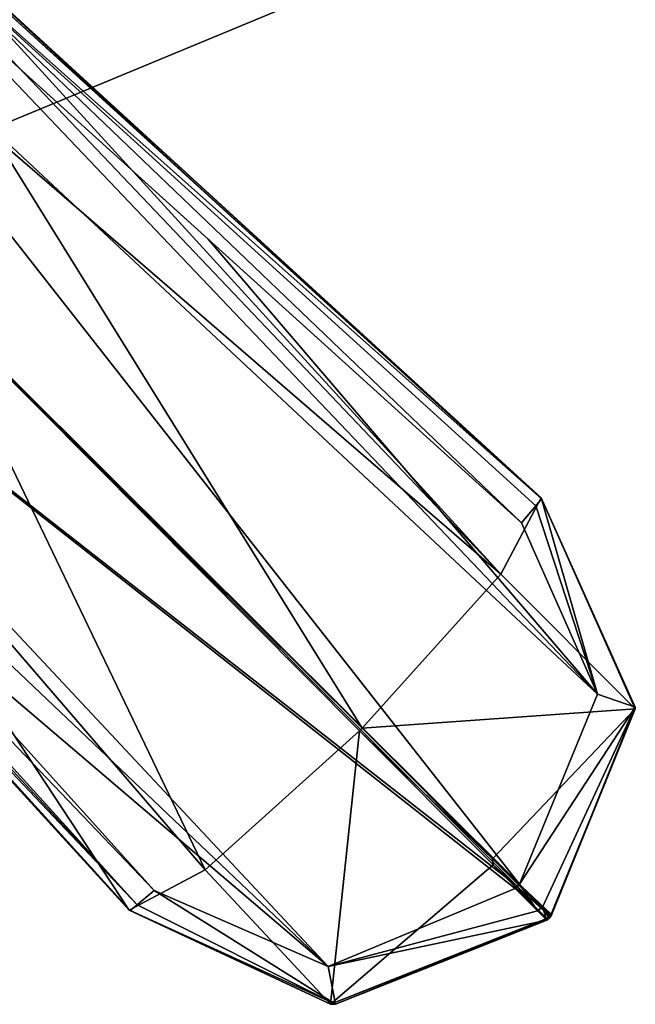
# Model space of a CAD drawing. Header units: millimetres. Extents: x -157 to 30, y -26 to 24.
# Tile 116 of 219: x 19 to 26, y -26 to -15. Entities that reach past the tile are written whole.
import ezdxf

# ---------------------------------------------------------------- set-up
doc = ezdxf.new("R2010")
doc.units = ezdxf.units.MM
doc.header["$LTSCALE"] = 26.699852
for name, color, linetype in [('202', 7, 'CONTINUOUS'), ('203', 7, 'CONTINUOUS'), ('204', 7, 'CONTINUOUS'), ('207', 7, 'CONTINUOUS'), ('30', 7, 'CONTINUOUS'), ('50', 7, 'CONTINUOUS'), ('569', 7, 'CONTINUOUS'), ('571', 7, 'CONTINUOUS'), ('572', 7, 'CONTINUOUS'), ('589', 7, 'CONTINUOUS'), ('590', 7, 'CONTINUOUS'), ('591', 7, 'CONTINUOUS'), ('592', 7, 'CONTINUOUS'), ('593', 7, 'CONTINUOUS'), ('594', 7, 'CONTINUOUS'), ('602', 7, 'CONTINUOUS'), ('603', 7, 'CONTINUOUS'), ('604', 7, 'CONTINUOUS'), ('605', 7, 'CONTINUOUS'), ('606', 7, 'CONTINUOUS'), ('610', 7, 'CONTINUOUS'), ('611', 7, 'CONTINUOUS'), ('612', 7, 'CONTINUOUS'), ('613', 7, 'CONTINUOUS'), ('614', 7, 'CONTINUOUS'), ('615', 7, 'CONTINUOUS'), ('639', 7, 'CONTINUOUS'), ('645', 7, 'CONTINUOUS'), ('744', 7, 'CONTINUOUS'), ('761', 7, 'CONTINUOUS'), ('846', 7, 'CONTINUOUS')]:
    doc.layers.add(name, color=color, linetype=linetype)

msp = doc.modelspace()

# ---------------------------------------------------------------- linework, layer by layer
at = {"layer": '202', "linetype": 'CONTINUOUS'}
msp.add_3dface([(16.971, -16.971, -16.5), (-24, 0, -16.5), (24, 0, -16.5), (16.971, -16.971, -16.5)], dxfattribs=at)
at = {"layer": '203', "linetype": 'CONTINUOUS'}
for points in [[(16.971, -16.971, -16.5), (24, 0, -16.5), (16.971, -16.971, -13), (16.971, -16.971, -16.5)], [(16.971, -16.971, -13), (24, 0, -16.5), (24, 0, -13), (16.971, -16.971, -13)]]:
    msp.add_3dface(points, dxfattribs=at)
at = {"layer": '204', "linetype": 'CONTINUOUS'}
for points in [[(22.5, 0, -12.5), (15.91, -15.91, -12.5), (23.5, 0, -12.5), (22.5, 0, -12.5)], [(23.5, 0, -12.5), (15.91, -15.91, -12.5), (16.625, -16.608, -12.5), (23.5, 0, -12.5)]]:
    msp.add_3dface(points, dxfattribs=at)
at = {"layer": '207', "linetype": 'CONTINUOUS'}
for points in [[(16.971, -16.971, -13), (24, 0, -13), (16.625, -16.608, -12.5), (16.971, -16.971, -13)], [(16.625, -16.608, -12.5), (24, 0, -13), (23.854, 0, -12.646), (16.625, -16.608, -12.5)], [(23.5, 0, -12.5), (16.625, -16.608, -12.5), (23.854, 0, -12.646), (23.5, 0, -12.5)]]:
    msp.add_3dface(points, dxfattribs=at)
at = {"layer": '30', "linetype": 'CONTINUOUS'}
for points in [[(17.395, -14.272, 37.755), (15.91, -15.91, 35.523), (22.5, 0, -12.5), (17.395, -14.272, 37.755)], [(22.5, 0, -12.5), (15.91, -15.91, 35.523), (15.91, -15.91, -12.5), (22.5, 0, -12.5)], [(14.88, -16.876, 120.04), (18.012, -13.484, 46.019), (20.503, -9.265, 120.04), (14.88, -16.876, 120.04)]]:
    msp.add_3dface(points, dxfattribs=at)
at = {"layer": '50', "linetype": 'CONTINUOUS'}
msp.add_3dface([(14.88, -16.876, 120.04), (20.503, -9.265, 120.04), (16.859, -10.286, 120.04), (14.88, -16.876, 120.04)], dxfattribs=at)
at = {"layer": '569', "linetype": 'CONTINUOUS'}
msp.add_3dface([(19.495, -0.462, 119.04), (8.447, -14.637, 119.04), (9.349, -17.113, 119.04), (19.495, -0.462, 119.04)], dxfattribs=at)
at = {"layer": '571', "linetype": 'CONTINUOUS'}
for points in [[(19.495, -0.462, 119.04), (9.349, -17.113, 119.04), (19.495, -0.46, 116.74), (19.495, -0.462, 119.04)], [(9.349, -17.113, 119.04), (9.349, -17.113, 116.74), (19.495, -0.46, 116.74), (9.349, -17.113, 119.04)]]:
    msp.add_3dface(points, dxfattribs=at)
at = {"layer": '572', "linetype": 'CONTINUOUS'}
msp.add_3dface([(19.495, -0.46, 116.74), (9.349, -17.113, 116.74), (18.495, -0.437, 115.74), (19.495, -0.46, 116.74)], dxfattribs=at)
at = {"layer": '589', "linetype": 'CONTINUOUS'}
for points in [[(21.443, -17.248, 45.858), (24.885, -20.378, 45.707), (17.526, -13.641, 44.157), (21.443, -17.248, 45.858)], [(17.526, -13.641, 44.157), (24.885, -20.378, 45.707), (24.884, -20.37, 45.372), (17.526, -13.641, 44.157)], [(18.001, -14.116, 46.003), (21.443, -17.248, 45.858), (17.526, -13.641, 44.157), (18.001, -14.116, 46.003)]]:
    msp.add_3dface(points, dxfattribs=at)
at = {"layer": '590', "linetype": 'CONTINUOUS'}
for points in [[(24.885, -20.378, 45.707), (18.001, -14.116, 46.003), (17.935, -14.202, 46.304), (24.885, -20.378, 45.707)], [(24.885, -20.378, 45.707), (21.443, -17.248, 45.858), (18.001, -14.116, 46.003), (24.885, -20.378, 45.707)], [(17.764, -14.399, 46.476), (24.666, -20.642, 46.173), (17.935, -14.202, 46.304), (17.764, -14.399, 46.476)], [(24.825, -20.458, 45.997), (24.885, -20.378, 45.707), (17.935, -14.202, 46.304), (24.825, -20.458, 45.997)], [(24.666, -20.642, 46.173), (24.825, -20.458, 45.997), (17.935, -14.202, 46.304), (24.666, -20.642, 46.173)], [(21.236, -17.539, 46.327), (24.666, -20.642, 46.173), (17.764, -14.399, 46.476), (21.236, -17.539, 46.327)]]:
    msp.add_3dface(points, dxfattribs=at)
at = {"layer": '591', "linetype": 'CONTINUOUS'}
for points in [[(24.825, -20.458, 45.997), (24.666, -20.642, 46.173), (25.501, -22.519, 46.35), (24.825, -20.458, 45.997)], [(24.885, -20.378, 45.707), (24.825, -20.458, 45.997), (25.501, -22.519, 46.35), (24.885, -20.378, 45.707)], [(24.885, -20.378, 45.707), (25.501, -22.519, 46.35), (25.914, -22.66, 45.875), (24.885, -20.378, 45.707)], [(25.501, -22.519, 46.35), (24.646, -24.597, 46.586), (25.914, -22.66, 45.875), (25.501, -22.519, 46.35)], [(24.646, -24.597, 46.586), (24.897, -24.849, 46.427), (25.914, -22.66, 45.875), (24.646, -24.597, 46.586)], [(24.897, -24.849, 46.427), (24.992, -24.946, 46.077), (25.914, -22.66, 45.875), (24.897, -24.849, 46.427)]]:
    msp.add_3dface(points, dxfattribs=at)
at = {"layer": '592', "linetype": 'CONTINUOUS'}
for points in [[(24.884, -20.37, 45.372), (24.885, -20.378, 45.707), (25.914, -22.66, 45.875), (24.884, -20.37, 45.372)], [(24.884, -20.37, 45.372), (25.914, -22.66, 45.875), (25.914, -22.678, 45.316), (24.884, -20.37, 45.372)], [(25.914, -22.678, 45.316), (24.992, -24.946, 46.077), (24.991, -24.926, 45.263), (25.914, -22.678, 45.316)], [(25.914, -22.66, 45.875), (24.992, -24.946, 46.077), (25.914, -22.678, 45.316), (25.914, -22.66, 45.875)]]:
    msp.add_3dface(points, dxfattribs=at)
at = {"layer": '593', "linetype": 'CONTINUOUS'}
for points in [[(24.884, -20.37, 45.372), (25.914, -22.678, 45.316), (24.44, -21.203, 43.1), (24.884, -20.37, 45.372)], [(25.914, -22.678, 45.316), (22.921, -22.891, 42.153), (24.44, -21.203, 43.1), (25.914, -22.678, 45.316)], [(22.921, -22.891, 42.153), (25.914, -22.678, 45.316), (24.349, -24.319, 43.106), (22.921, -22.891, 42.153)], [(25.914, -22.678, 45.316), (24.991, -24.926, 45.263), (24.349, -24.319, 43.106), (25.914, -22.678, 45.316)], [(24.349, -24.319, 43.106), (24.991, -24.926, 45.263), (24.986, -24.931, 45.246), (24.349, -24.319, 43.106)], [(24.974, -24.943, 45.238), (24.349, -24.319, 43.106), (24.986, -24.931, 45.246), (24.974, -24.943, 45.238)]]:
    msp.add_3dface(points, dxfattribs=at)
at = {"layer": '594', "linetype": 'CONTINUOUS'}
for points in [[(17.526, -13.641, 44.157), (24.884, -20.37, 45.372), (24.44, -21.203, 43.1), (17.526, -13.641, 44.157)], [(17.526, -13.641, 44.157), (24.44, -21.203, 43.1), (18.579, -15.052, 42.985), (17.526, -13.641, 44.157)], [(18.579, -15.052, 42.985), (24.44, -21.203, 43.1), (18.899, -16.424, 42.165), (18.579, -15.052, 42.985)], [(18.899, -16.424, 42.165), (22.921, -22.891, 42.153), (18.21, -18.203, 41.63), (18.899, -16.424, 42.165)], [(24.44, -21.203, 43.1), (22.921, -22.891, 42.153), (18.899, -16.424, 42.165), (24.44, -21.203, 43.1)]]:
    msp.add_3dface(points, dxfattribs=at)
at = {"layer": '602', "linetype": 'CONTINUOUS'}
for points in [[(14.56, -14.56, 46.834), (24.646, -24.597, 46.586), (16.189, -13.823, 46.666), (14.56, -14.56, 46.834)], [(25.501, -22.519, 46.35), (17.764, -14.399, 46.476), (16.189, -13.823, 46.666), (25.501, -22.519, 46.35)], [(24.646, -24.597, 46.586), (25.501, -22.519, 46.35), (16.189, -13.823, 46.666), (24.646, -24.597, 46.586)], [(21.236, -17.539, 46.327), (17.764, -14.399, 46.476), (25.501, -22.519, 46.35), (21.236, -17.539, 46.327)], [(14.56, -14.56, 46.834), (13.824, -16.183, 46.667), (24.621, -24.621, 46.586), (14.56, -14.56, 46.834)], [(24.646, -24.597, 46.586), (14.56, -14.56, 46.834), (24.621, -24.621, 46.586), (24.646, -24.597, 46.586)], [(13.824, -16.183, 46.667), (14.399, -17.763, 46.476), (22.549, -25.501, 46.355), (13.824, -16.183, 46.667)], [(24.621, -24.621, 46.586), (13.824, -16.183, 46.667), (24.597, -24.646, 46.586), (24.621, -24.621, 46.586)], [(24.597, -24.646, 46.586), (13.824, -16.183, 46.667), (22.549, -25.501, 46.355), (24.597, -24.646, 46.586)], [(24.666, -20.642, 46.173), (21.236, -17.539, 46.327), (25.501, -22.519, 46.35), (24.666, -20.642, 46.173)], [(22.549, -25.501, 46.355), (14.399, -17.763, 46.476), (17.539, -21.235, 46.327), (22.549, -25.501, 46.355)], [(20.642, -24.666, 46.173), (22.549, -25.501, 46.355), (17.539, -21.235, 46.327), (20.642, -24.666, 46.173)]]:
    msp.add_3dface(points, dxfattribs=at)
at = {"layer": '603', "linetype": 'CONTINUOUS'}
for points in [[(24.621, -24.621, 46.586), (24.597, -24.646, 46.586), (24.842, -24.89, 46.438), (24.621, -24.621, 46.586)], [(24.646, -24.597, 46.586), (24.621, -24.621, 46.586), (24.842, -24.89, 46.438), (24.646, -24.597, 46.586)], [(24.897, -24.849, 46.427), (24.646, -24.597, 46.586), (24.842, -24.89, 46.438), (24.897, -24.849, 46.427)], [(24.946, -24.992, 46.077), (24.897, -24.849, 46.427), (24.842, -24.89, 46.438), (24.946, -24.992, 46.077)], [(24.992, -24.946, 46.077), (24.897, -24.849, 46.427), (24.969, -24.969, 46.077), (24.992, -24.946, 46.077)], [(24.897, -24.849, 46.427), (24.946, -24.992, 46.077), (24.969, -24.969, 46.077), (24.897, -24.849, 46.427)]]:
    msp.add_3dface(points, dxfattribs=at)
at = {"layer": '604', "linetype": 'CONTINUOUS'}
for points in [[(24.991, -24.926, 45.263), (24.992, -24.946, 46.077), (24.926, -24.991, 45.263), (24.991, -24.926, 45.263)], [(24.931, -24.986, 45.246), (24.991, -24.926, 45.263), (24.926, -24.991, 45.263), (24.931, -24.986, 45.246)], [(24.992, -24.946, 46.077), (24.946, -24.992, 46.077), (24.926, -24.991, 45.263), (24.992, -24.946, 46.077)], [(24.986, -24.931, 45.246), (24.991, -24.926, 45.263), (24.931, -24.986, 45.246), (24.986, -24.931, 45.246)], [(24.943, -24.974, 45.238), (24.986, -24.931, 45.246), (24.931, -24.986, 45.246), (24.943, -24.974, 45.238)], [(24.974, -24.943, 45.238), (24.986, -24.931, 45.246), (24.943, -24.974, 45.238), (24.974, -24.943, 45.238)], [(24.946, -24.992, 46.077), (24.992, -24.946, 46.077), (24.969, -24.969, 46.077), (24.946, -24.992, 46.077)]]:
    msp.add_3dface(points, dxfattribs=at)
at = {"layer": '605', "linetype": 'CONTINUOUS'}
for points in [[(22.921, -22.891, 42.153), (24.349, -24.319, 43.106), (22.891, -22.921, 42.153), (22.921, -22.891, 42.153)], [(22.891, -22.921, 42.153), (24.349, -24.319, 43.106), (24.357, -24.388, 43.163), (22.891, -22.921, 42.153)], [(24.349, -24.319, 43.106), (24.974, -24.943, 45.238), (24.357, -24.388, 43.163), (24.349, -24.319, 43.106)], [(24.974, -24.943, 45.238), (24.943, -24.974, 45.238), (24.357, -24.388, 43.163), (24.974, -24.943, 45.238)]]:
    msp.add_3dface(points, dxfattribs=at)
at = {"layer": '606', "linetype": 'CONTINUOUS'}
for points in [[(18.206, -18.206, 41.63), (22.921, -22.891, 42.153), (18.203, -18.21, 41.63), (18.206, -18.206, 41.63)], [(22.921, -22.891, 42.153), (22.891, -22.921, 42.153), (18.203, -18.21, 41.63), (22.921, -22.891, 42.153)], [(18.21, -18.203, 41.63), (22.921, -22.891, 42.153), (18.206, -18.206, 41.63), (18.21, -18.203, 41.63)]]:
    msp.add_3dface(points, dxfattribs=at)
at = {"layer": '610', "linetype": 'CONTINUOUS'}
for points in [[(13.641, -17.526, 44.157), (16.424, -18.899, 42.165), (20.37, -24.884, 45.372), (13.641, -17.526, 44.157)], [(16.424, -18.899, 42.165), (18.203, -18.21, 41.63), (21.203, -24.44, 43.1), (16.424, -18.899, 42.165)], [(18.203, -18.21, 41.63), (22.891, -22.921, 42.153), (21.203, -24.44, 43.1), (18.203, -18.21, 41.63)], [(20.37, -24.884, 45.372), (16.424, -18.899, 42.165), (21.203, -24.44, 43.1), (20.37, -24.884, 45.372)]]:
    msp.add_3dface(points, dxfattribs=at)
at = {"layer": '611', "linetype": 'CONTINUOUS'}
for points in [[(21.203, -24.44, 43.1), (22.891, -22.921, 42.153), (22.573, -25.911, 45.318), (21.203, -24.44, 43.1)], [(22.891, -22.921, 42.153), (24.357, -24.388, 43.163), (22.573, -25.911, 45.318), (22.891, -22.921, 42.153)], [(20.37, -24.884, 45.372), (21.203, -24.44, 43.1), (22.573, -25.911, 45.318), (20.37, -24.884, 45.372)], [(24.357, -24.388, 43.163), (24.943, -24.974, 45.238), (22.573, -25.911, 45.318), (24.357, -24.388, 43.163)], [(24.943, -24.974, 45.238), (24.931, -24.986, 45.246), (22.573, -25.911, 45.318), (24.943, -24.974, 45.238)], [(24.931, -24.986, 45.246), (24.926, -24.991, 45.263), (22.573, -25.911, 45.318), (24.931, -24.986, 45.246)]]:
    msp.add_3dface(points, dxfattribs=at)
at = {"layer": '612', "linetype": 'CONTINUOUS'}
for points in [[(20.37, -24.884, 45.372), (22.573, -25.911, 45.318), (20.378, -24.885, 45.707), (20.37, -24.884, 45.372)], [(20.378, -24.885, 45.707), (22.573, -25.911, 45.318), (22.628, -25.913, 45.871), (20.378, -24.885, 45.707)], [(22.573, -25.911, 45.318), (24.926, -24.991, 45.263), (22.628, -25.913, 45.871), (22.573, -25.911, 45.318)], [(24.926, -24.991, 45.263), (24.946, -24.992, 46.077), (22.628, -25.913, 45.871), (24.926, -24.991, 45.263)]]:
    msp.add_3dface(points, dxfattribs=at)
at = {"layer": '613', "linetype": 'CONTINUOUS'}
for points in [[(22.628, -25.913, 45.871), (20.642, -24.666, 46.173), (20.458, -24.825, 45.997), (22.628, -25.913, 45.871)], [(22.549, -25.501, 46.355), (20.642, -24.666, 46.173), (22.628, -25.913, 45.871), (22.549, -25.501, 46.355)], [(24.597, -24.646, 46.586), (22.549, -25.501, 46.355), (24.842, -24.89, 46.438), (24.597, -24.646, 46.586)], [(20.378, -24.885, 45.707), (22.628, -25.913, 45.871), (20.458, -24.825, 45.997), (20.378, -24.885, 45.707)], [(22.549, -25.501, 46.355), (24.946, -24.992, 46.077), (24.842, -24.89, 46.438), (22.549, -25.501, 46.355)], [(24.946, -24.992, 46.077), (22.549, -25.501, 46.355), (22.628, -25.913, 45.871), (24.946, -24.992, 46.077)]]:
    msp.add_3dface(points, dxfattribs=at)
at = {"layer": '614', "linetype": 'CONTINUOUS'}
for points in [[(14.202, -17.935, 46.304), (14.116, -18.001, 46.003), (20.458, -24.825, 45.997), (14.202, -17.935, 46.304)], [(14.202, -17.935, 46.304), (20.642, -24.666, 46.173), (17.539, -21.235, 46.327), (14.202, -17.935, 46.304)], [(20.642, -24.666, 46.173), (14.202, -17.935, 46.304), (20.458, -24.825, 45.997), (20.642, -24.666, 46.173)], [(20.458, -24.825, 45.997), (14.116, -18.001, 46.003), (17.248, -21.443, 45.858), (20.458, -24.825, 45.997)], [(20.378, -24.885, 45.707), (20.458, -24.825, 45.997), (17.248, -21.443, 45.858), (20.378, -24.885, 45.707)]]:
    msp.add_3dface(points, dxfattribs=at)
at = {"layer": '615', "linetype": 'CONTINUOUS'}
for points in [[(14.116, -18.001, 46.003), (13.641, -17.526, 44.157), (20.37, -24.884, 45.372), (14.116, -18.001, 46.003)], [(14.116, -18.001, 46.003), (20.37, -24.884, 45.372), (17.248, -21.443, 45.858), (14.116, -18.001, 46.003)], [(20.37, -24.884, 45.372), (20.378, -24.885, 45.707), (17.248, -21.443, 45.858), (20.37, -24.884, 45.372)]]:
    msp.add_3dface(points, dxfattribs=at)
at = {"layer": '639', "linetype": 'CONTINUOUS'}
for points in [[(22.5, 0, 147.961), (15.91, -15.91, 147.966), (22.355, -2.55, 136.09), (22.5, 0, 147.961)], [(16.465, -15.335, 129.497), (22.5, 0, 132.273), (22.355, -2.55, 136.09), (16.465, -15.335, 129.497)], [(15.91, -15.91, 147.966), (16.465, -15.335, 129.497), (22.355, -2.55, 136.09), (15.91, -15.91, 147.966)]]:
    msp.add_3dface(points, dxfattribs=at)
at = {"layer": '645', "linetype": 'CONTINUOUS'}
msp.add_3dface([(22.5, 0, 132.273), (16.465, -15.335, 129.497), (16.385, -15.116, 129.231), (22.5, 0, 132.273)], dxfattribs=at)
at = {"layer": '744', "linetype": 'CONTINUOUS'}
for points in [[(15.91, -15.91, 147.966), (22.5, 0, 147.961), (19.37, -10.084, 148.662), (15.91, -15.91, 147.966)], [(12.952, -17.589, 148.668), (15.91, -15.91, 147.966), (19.37, -10.084, 148.662), (12.952, -17.589, 148.668)]]:
    msp.add_3dface(points, dxfattribs=at)
at = {"layer": '761', "linetype": 'CONTINUOUS'}
msp.add_3dface([(12.952, -17.589, 148.668), (19.37, -10.084, 148.662), (7.922, 0, 149.268), (12.952, -17.589, 148.668)], dxfattribs=at)
at = {"layer": '846', "linetype": 'CONTINUOUS'}
for points in [[(24.142, -14.142, 9.45), (10, -20, 9.45), (24.142, -14.142, 6.8), (24.142, -14.142, 9.45)], [(24.142, -14.142, 6.8), (10, -20, 9.45), (10, -20, 6.8), (24.142, -14.142, 6.8)]]:
    msp.add_3dface(points, dxfattribs=at)

doc.saveas('drawing.dxf')
